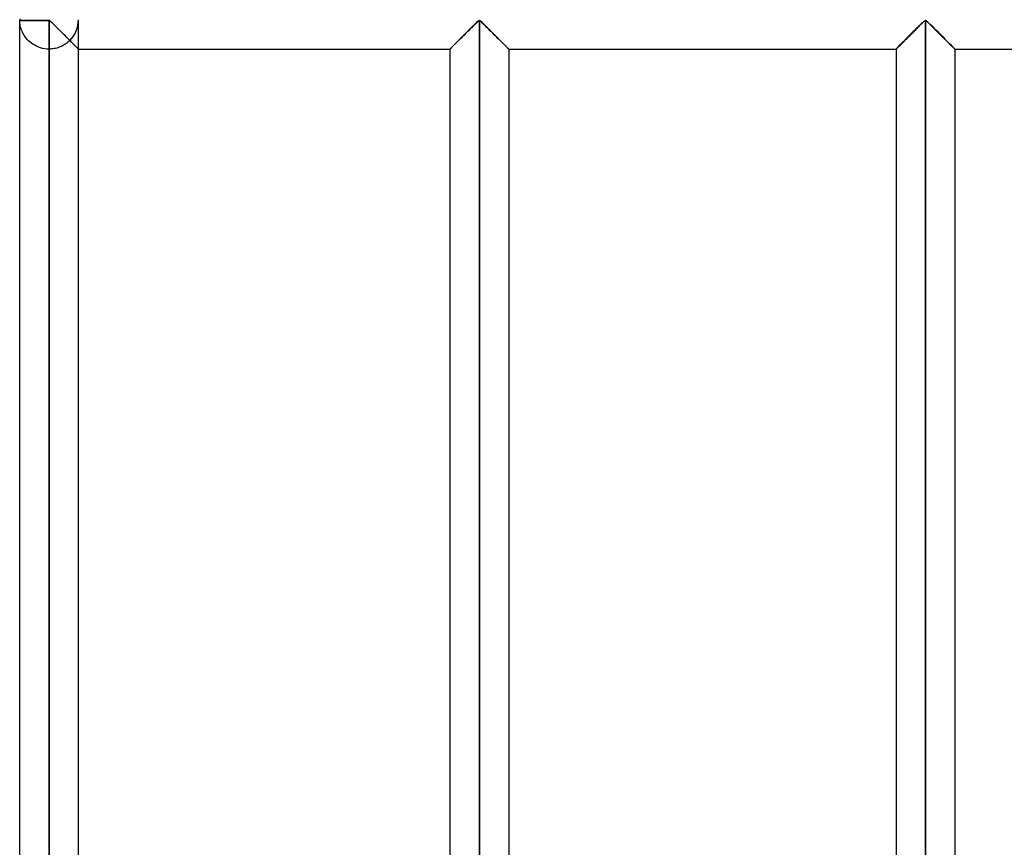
# Model space of a CAD drawing. Header units: millimetres. Extents: x -380 to 364, y -455 to 455.
# Tile 6 of 22: x -380 to -296, y -141 to -70. Entities that reach past the tile are written whole.
import ezdxf

# ---------------------------------------------------------------- set-up
doc = ezdxf.new("R2010")
doc.units = ezdxf.units.MM
doc.layers.add('MAIN-1', color=7, linetype='Continuous')
doc.layers.add('MAIN-2', color=7, linetype='Continuous')

msp = doc.modelspace()

# ---------------------------------------------------------------- linework, layer by layer
at = {"layer": 'MAIN-1'}
for p, q in [((-379.999, -70.487), (-377.5, -70.487)), ((-379.999, -211.179), (-379.999, -70.487)), ((-377.5, -70.487), (-377.5, -70.417)), ((-377.5, -70.487), (-377.423, -70.521)), ((-377.5, -211.179), (-377.5, -70.487)), ((-377.423, -70.521), (-377.365, -70.569)), ((-377.365, -70.569), (-377.308, -70.621)), ((-377.308, -70.621), (-377.25, -70.676)), ((-377.25, -70.676), (-377.19, -70.735)), ((-377.19, -70.735), (-377.128, -70.796)), ((-377.128, -70.796), (-377.064, -70.858)), ((-377.064, -70.858), (-376.998, -70.923)), ((-376.998, -70.923), (-376.931, -70.99)), ((-376.931, -70.99), (-376.862, -71.059)), ((-376.862, -71.059), (-376.792, -71.129)), ((-376.792, -71.129), (-376.721, -71.199)), ((-341.679, -71.199), (-341.585, -71.105)), ((-341.585, -71.105), (-341.492, -71.013)), ((-341.492, -71.013), (-341.402, -70.923)), ((-341.402, -70.923), (-341.314, -70.837)), ((-341.314, -70.837), (-341.231, -70.755)), ((-341.231, -70.755), (-341.15, -70.676)), ((-341.15, -70.676), (-341.073, -70.603)), ((-341.073, -70.603), (-340.997, -70.537)), ((-340.997, -70.537), (-340.9, -70.487)), ((-340.9, -70.487), (-340.803, -70.537)), ((-340.9, -70.487), (-340.9, -211.179)), ((-340.803, -70.537), (-340.727, -70.603)), ((-340.727, -70.603), (-340.65, -70.676)), ((-340.65, -70.676), (-340.569, -70.755)), ((-340.569, -70.755), (-340.486, -70.837)), ((-340.486, -70.837), (-340.398, -70.923)), ((-340.398, -70.923), (-340.308, -71.013)), ((-340.308, -71.013), (-340.215, -71.105)), ((-340.215, -71.105), (-340.121, -71.199)), ((-303.729, -71.199), (-303.635, -71.105)), ((-303.635, -71.105), (-303.542, -71.013)), ((-303.542, -71.013), (-303.452, -70.923)), ((-303.452, -70.923), (-303.364, -70.837)), ((-303.364, -70.837), (-303.281, -70.755)), ((-303.281, -70.755), (-303.2, -70.676)), ((-303.2, -70.676), (-303.123, -70.603)), ((-303.123, -70.603), (-303.047, -70.537)), ((-303.047, -70.537), (-302.95, -70.487)), ((-302.95, -70.487), (-302.95, -211.179)), ((-302.95, -70.487), (-302.853, -70.537)), ((-302.853, -70.537), (-302.777, -70.603)), ((-302.777, -70.603), (-302.7, -70.676)), ((-302.7, -70.676), (-302.619, -70.755)), ((-302.619, -70.755), (-302.536, -70.837)), ((-302.536, -70.837), (-302.448, -70.923)), ((-302.448, -70.923), (-302.358, -71.013)), ((-302.358, -71.013), (-302.265, -71.105)), ((-302.265, -71.105), (-302.171, -71.199)), ((-376.721, -71.199), (-376.649, -71.271)), ((-376.649, -71.271), (-376.577, -71.342)), ((-376.577, -71.342), (-376.504, -71.415)), ((-376.504, -71.415), (-376.431, -71.488)), ((-376.431, -71.488), (-376.357, -71.562)), ((-376.357, -71.562), (-376.283, -71.636)), ((-376.283, -71.636), (-376.209, -71.709)), ((-376.209, -71.709), (-376.136, -71.782)), ((-376.136, -71.782), (-376.064, -71.855)), ((-376.064, -71.855), (-375.992, -71.926)), ((-375.992, -71.926), (-375.921, -71.997)), ((-375.921, -71.997), (-375.852, -72.066)), ((-342.548, -72.066), (-342.455, -71.973)), ((-342.455, -71.973), (-342.36, -71.879)), ((-342.36, -71.879), (-342.264, -71.782)), ((-342.264, -71.782), (-342.166, -71.685)), ((-342.166, -71.685), (-342.068, -71.587)), ((-342.068, -71.587), (-341.969, -71.488)), ((-341.969, -71.488), (-341.872, -71.391)), ((-341.872, -71.391), (-341.775, -71.294)), ((-341.775, -71.294), (-341.679, -71.199)), ((-340.121, -71.199), (-340.025, -71.294)), ((-340.025, -71.294), (-339.928, -71.391)), ((-339.928, -71.391), (-339.831, -71.488)), ((-339.831, -71.488), (-339.732, -71.587)), ((-339.732, -71.587), (-339.634, -71.685)), ((-339.634, -71.685), (-339.536, -71.782)), ((-339.536, -71.782), (-339.44, -71.879)), ((-339.44, -71.879), (-339.345, -71.973)), ((-339.345, -71.973), (-339.252, -72.066)), ((-304.598, -72.066), (-304.505, -71.973)), ((-304.505, -71.973), (-304.41, -71.879)), ((-304.41, -71.879), (-304.314, -71.782)), ((-304.314, -71.782), (-304.216, -71.685)), ((-304.216, -71.685), (-304.118, -71.587)), ((-304.118, -71.587), (-304.019, -71.488)), ((-304.019, -71.488), (-303.922, -71.391)), ((-303.922, -71.391), (-303.825, -71.294)), ((-303.825, -71.294), (-303.729, -71.199)), ((-302.171, -71.199), (-302.075, -71.294)), ((-302.075, -71.294), (-301.978, -71.391)), ((-301.978, -71.391), (-301.881, -71.488)), ((-301.881, -71.488), (-301.782, -71.587)), ((-301.782, -71.587), (-301.684, -71.685)), ((-301.684, -71.685), (-301.586, -71.782)), ((-301.586, -71.782), (-301.49, -71.879)), ((-301.49, -71.879), (-301.395, -71.973)), ((-301.395, -71.973), (-301.302, -72.066)), ((-375.852, -72.066), (-375.784, -72.134)), ((-375.784, -72.134), (-375.718, -72.2)), ((-375.718, -72.2), (-375.653, -72.265)), ((-375.653, -72.265), (-375.589, -72.329)), ((-375.589, -72.329), (-375.527, -72.391)), ((-375.527, -72.391), (-375.466, -72.452)), ((-375.466, -72.452), (-375.408, -72.51)), ((-375.408, -72.51), (-375.352, -72.566)), ((-375.352, -72.566), (-375.299, -72.618)), ((-375.299, -72.618), (-375.25, -72.668)), ((-375.25, -72.668), (-375.205, -72.713)), ((-375.205, -72.713), (-375.163, -72.754)), ((-375.163, -72.754), (-375.126, -72.792)), ((-375.126, -72.792), (-375.093, -72.824)), ((-375.093, -72.824), (-375.065, -72.852)), ((-375.065, -72.852), (-375.042, -72.875)), ((-343.358, -72.875), (-343.326, -72.843)), ((-343.326, -72.843), (-343.285, -72.803)), ((-343.285, -72.803), (-343.237, -72.754)), ((-343.237, -72.754), (-343.181, -72.698)), ((-343.181, -72.698), (-343.117, -72.635)), ((-343.117, -72.635), (-343.048, -72.566)), ((-343.048, -72.566), (-342.973, -72.491)), ((-342.973, -72.491), (-342.894, -72.412)), ((-342.894, -72.412), (-342.811, -72.329)), ((-342.811, -72.329), (-342.725, -72.243)), ((-342.725, -72.243), (-342.638, -72.156)), ((-342.638, -72.156), (-342.548, -72.066)), ((-339.252, -72.066), (-339.162, -72.156)), ((-339.162, -72.156), (-339.075, -72.243)), ((-339.075, -72.243), (-338.989, -72.329)), ((-338.989, -72.329), (-338.906, -72.412)), ((-338.906, -72.412), (-338.827, -72.491)), ((-338.827, -72.491), (-338.752, -72.566)), ((-338.752, -72.566), (-338.683, -72.635)), ((-338.683, -72.635), (-338.62, -72.698)), ((-338.62, -72.698), (-338.563, -72.754)), ((-338.563, -72.754), (-338.515, -72.803)), ((-338.515, -72.803), (-338.474, -72.843)), ((-338.474, -72.843), (-338.442, -72.875)), ((-305.408, -72.875), (-305.376, -72.843)), ((-305.376, -72.843), (-305.335, -72.803)), ((-305.335, -72.803), (-305.287, -72.754)), ((-305.287, -72.754), (-305.23, -72.698)), ((-305.23, -72.698), (-305.167, -72.635)), ((-305.167, -72.635), (-305.098, -72.566)), ((-305.098, -72.566), (-305.023, -72.491)), ((-305.023, -72.491), (-304.944, -72.412)), ((-304.944, -72.412), (-304.861, -72.329)), ((-304.861, -72.329), (-304.775, -72.243)), ((-304.775, -72.243), (-304.688, -72.156)), ((-304.688, -72.156), (-304.598, -72.066)), ((-301.302, -72.066), (-301.212, -72.156)), ((-301.212, -72.156), (-301.125, -72.243)), ((-301.125, -72.243), (-301.039, -72.329)), ((-301.039, -72.329), (-300.956, -72.412)), ((-300.956, -72.412), (-300.877, -72.491)), ((-300.877, -72.491), (-300.802, -72.566)), ((-300.802, -72.566), (-300.733, -72.635)), ((-300.733, -72.635), (-300.669, -72.698)), ((-300.669, -72.698), (-300.613, -72.754)), ((-300.613, -72.754), (-300.565, -72.803)), ((-300.565, -72.803), (-300.524, -72.843)), ((-300.524, -72.843), (-300.492, -72.875)), ((-375.042, -72.875), (-375.024, -72.893)), ((-375.024, -72.893), (-375.011, -72.906)), ((-375.011, -72.906), (-375.004, -72.914)), ((-375.004, -72.914), (-375.001, -72.917)), ((-375.001, -208.75), (-375.001, -72.917)), ((-375.001, -72.917), (-343.399, -72.917)), ((-343.399, -72.917), (-343.394, -72.912)), ((-343.399, -72.917), (-343.399, -208.75)), ((-343.394, -72.912), (-343.381, -72.898)), ((-343.381, -72.898), (-343.358, -72.875)), ((-338.442, -72.875), (-338.419, -72.898)), ((-338.419, -72.898), (-338.406, -72.912)), ((-338.406, -72.912), (-338.401, -72.917)), ((-338.401, -72.917), (-305.449, -72.917)), ((-338.401, -72.917), (-338.401, -208.75)), ((-305.449, -72.917), (-305.444, -72.912)), ((-305.449, -72.917), (-305.449, -208.75)), ((-305.444, -72.912), (-305.431, -72.898)), ((-305.431, -72.898), (-305.408, -72.875)), ((-300.492, -72.875), (-300.469, -72.898)), ((-300.469, -72.898), (-300.456, -72.912)), ((-300.456, -72.912), (-300.451, -72.917)), ((-300.451, -72.917), (-265, -72.917)), ((-300.451, -72.917), (-300.451, -208.75))]:
    msp.add_line(p, q, dxfattribs=at)
for start, end in [(178.37935, 180.00002), (180.00002, 181.62065)]:
    msp.add_arc((-377.5, -70.417), 2.5, start, end, dxfattribs=at)
at = {"layer": 'MAIN-2'}
for p, q in [((-377.5, -70.487), (-379.999, -70.487)), ((-379.996, -70.551), (-379.999, -70.487)), ((-379.99, -70.635), (-379.996, -70.551)), ((-379.98, -70.728), (-379.99, -70.635)), ((-379.966, -70.828), (-379.98, -70.728)), ((-379.946, -70.933), (-379.966, -70.828)), ((-379.92, -71.043), (-379.946, -70.933)), ((-379.888, -71.157), (-379.92, -71.043)), ((-379.849, -71.273), (-379.888, -71.157)), ((-377.5, -70.417), (-377.5, -70.487)), ((-377.5, -70.487), (-377.5, -211.179)), ((-377.397, -70.542), (-377.5, -70.487)), ((-377.314, -70.615), (-377.397, -70.542)), ((-377.23, -70.696), (-377.314, -70.615)), ((-377.141, -70.782), (-377.23, -70.696)), ((-377.049, -70.873), (-377.141, -70.782)), ((-376.952, -70.969), (-377.049, -70.873)), ((-376.853, -71.068), (-376.952, -70.969)), ((-376.751, -71.169), (-376.853, -71.068)), ((-376.647, -71.272), (-376.751, -71.169)), ((-375.001, -72.917), (-375.001, -70.487)), ((-341.667, -71.187), (-341.761, -71.28)), ((-341.761, -71.28), (-341.667, -71.187)), ((-341.585, -71.105), (-341.679, -71.199)), ((-341.574, -71.094), (-341.667, -71.187)), ((-341.667, -71.187), (-341.574, -71.094)), ((-341.492, -71.013), (-341.585, -71.105)), ((-341.483, -71.003), (-341.574, -71.094)), ((-341.574, -71.094), (-341.483, -71.003)), ((-341.402, -70.923), (-341.492, -71.013)), ((-341.394, -70.915), (-341.483, -71.003)), ((-341.483, -71.003), (-341.394, -70.915)), ((-341.314, -70.837), (-341.402, -70.923)), ((-341.308, -70.831), (-341.394, -70.915)), ((-341.394, -70.915), (-341.308, -70.831)), ((-341.231, -70.755), (-341.314, -70.837)), ((-341.226, -70.75), (-341.308, -70.831)), ((-341.308, -70.831), (-341.226, -70.75)), ((-341.15, -70.676), (-341.231, -70.755)), ((-341.147, -70.673), (-341.226, -70.75)), ((-341.226, -70.75), (-341.147, -70.673)), ((-341.073, -70.603), (-341.15, -70.676)), ((-341.071, -70.601), (-341.147, -70.673)), ((-341.147, -70.673), (-341.071, -70.601)), ((-340.997, -70.537), (-341.073, -70.603)), ((-340.996, -70.536), (-341.071, -70.601)), ((-341.071, -70.601), (-340.996, -70.536)), ((-340.9, -70.487), (-340.997, -70.537)), ((-340.9, -70.487), (-340.996, -70.536)), ((-340.996, -70.536), (-340.9, -70.487)), ((-340.803, -70.537), (-340.9, -70.487)), ((-340.9, -211.179), (-340.9, -70.487)), ((-340.9, -70.487), (-340.9, -211.179)), ((-340.9, -211.179), (-340.9, -70.487)), ((-340.9, -70.487), (-340.804, -70.536)), ((-340.804, -70.536), (-340.9, -70.487)), ((-340.804, -70.536), (-340.729, -70.601)), ((-340.729, -70.601), (-340.804, -70.536)), ((-340.727, -70.603), (-340.803, -70.537)), ((-340.729, -70.601), (-340.654, -70.673)), ((-340.654, -70.673), (-340.729, -70.601)), ((-340.65, -70.676), (-340.727, -70.603)), ((-340.654, -70.673), (-340.574, -70.75)), ((-340.574, -70.75), (-340.654, -70.673)), ((-340.569, -70.755), (-340.65, -70.676)), ((-340.574, -70.75), (-340.492, -70.831)), ((-340.492, -70.831), (-340.574, -70.75)), ((-340.486, -70.837), (-340.569, -70.755)), ((-340.492, -70.831), (-340.406, -70.915)), ((-340.406, -70.915), (-340.492, -70.831)), ((-340.398, -70.923), (-340.486, -70.837)), ((-340.406, -70.915), (-340.317, -71.003)), ((-340.317, -71.003), (-340.406, -70.915)), ((-340.308, -71.013), (-340.398, -70.923)), ((-340.317, -71.003), (-340.226, -71.094)), ((-340.226, -71.094), (-340.317, -71.003)), ((-340.215, -71.105), (-340.308, -71.013)), ((-340.226, -71.094), (-340.133, -71.187)), ((-340.133, -71.187), (-340.226, -71.094)), ((-340.121, -71.199), (-340.215, -71.105)), ((-340.133, -71.187), (-340.039, -71.28)), ((-340.039, -71.28), (-340.133, -71.187)), ((-303.717, -71.187), (-303.811, -71.28)), ((-303.811, -71.28), (-303.717, -71.187)), ((-303.635, -71.105), (-303.729, -71.199)), ((-303.624, -71.094), (-303.717, -71.187)), ((-303.717, -71.187), (-303.624, -71.094)), ((-303.542, -71.013), (-303.635, -71.105)), ((-303.533, -71.003), (-303.624, -71.094)), ((-303.624, -71.094), (-303.533, -71.003)), ((-303.452, -70.923), (-303.542, -71.013)), ((-303.444, -70.915), (-303.533, -71.003)), ((-303.533, -71.003), (-303.444, -70.915)), ((-303.364, -70.837), (-303.452, -70.923)), ((-303.358, -70.831), (-303.444, -70.915)), ((-303.444, -70.915), (-303.358, -70.831)), ((-303.281, -70.755), (-303.364, -70.837)), ((-303.276, -70.75), (-303.358, -70.831)), ((-303.358, -70.831), (-303.276, -70.75)), ((-303.2, -70.676), (-303.281, -70.755)), ((-303.197, -70.673), (-303.276, -70.75)), ((-303.276, -70.75), (-303.197, -70.673)), ((-303.123, -70.603), (-303.2, -70.676)), ((-303.121, -70.601), (-303.197, -70.673)), ((-303.197, -70.673), (-303.121, -70.601)), ((-303.047, -70.537), (-303.123, -70.603)), ((-303.046, -70.536), (-303.121, -70.601)), ((-303.121, -70.601), (-303.046, -70.536)), ((-302.95, -70.487), (-303.047, -70.537)), ((-302.95, -70.487), (-303.046, -70.536)), ((-303.046, -70.536), (-302.95, -70.487)), ((-302.95, -211.179), (-302.95, -70.487)), ((-302.853, -70.537), (-302.95, -70.487)), ((-302.95, -70.487), (-302.95, -211.179)), ((-302.95, -211.179), (-302.95, -70.487)), ((-302.95, -70.487), (-302.854, -70.536)), ((-302.854, -70.536), (-302.95, -70.487)), ((-302.854, -70.536), (-302.779, -70.601)), ((-302.779, -70.601), (-302.854, -70.536)), ((-302.777, -70.603), (-302.853, -70.537)), ((-302.779, -70.601), (-302.703, -70.673)), ((-302.703, -70.673), (-302.779, -70.601)), ((-302.7, -70.676), (-302.777, -70.603)), ((-302.703, -70.673), (-302.624, -70.75)), ((-302.624, -70.75), (-302.703, -70.673)), ((-302.619, -70.755), (-302.7, -70.676)), ((-302.624, -70.75), (-302.542, -70.831)), ((-302.542, -70.831), (-302.624, -70.75)), ((-302.536, -70.837), (-302.619, -70.755)), ((-302.542, -70.831), (-302.456, -70.915)), ((-302.456, -70.915), (-302.542, -70.831)), ((-302.448, -70.923), (-302.536, -70.837)), ((-302.456, -70.915), (-302.367, -71.003)), ((-302.367, -71.003), (-302.456, -70.915)), ((-302.358, -71.013), (-302.448, -70.923)), ((-302.367, -71.003), (-302.276, -71.094)), ((-302.276, -71.094), (-302.367, -71.003)), ((-302.265, -71.105), (-302.358, -71.013)), ((-302.276, -71.094), (-302.183, -71.187)), ((-302.183, -71.187), (-302.276, -71.094)), ((-302.171, -71.199), (-302.265, -71.105)), ((-302.183, -71.187), (-302.089, -71.28)), ((-302.089, -71.28), (-302.183, -71.187)), ((-379.802, -71.391), (-379.849, -71.273)), ((-379.748, -71.51), (-379.802, -71.391)), ((-379.686, -71.63), (-379.748, -71.51)), ((-379.615, -71.75), (-379.686, -71.63)), ((-379.536, -71.868), (-379.615, -71.75)), ((-379.448, -71.984), (-379.536, -71.868)), ((-379.352, -72.096), (-379.448, -71.984)), ((-376.543, -71.377), (-376.647, -71.272)), ((-376.437, -71.482), (-376.543, -71.377)), ((-376.33, -71.589), (-376.437, -71.482)), ((-376.223, -71.695), (-376.33, -71.589)), ((-376.117, -71.801), (-376.223, -71.695)), ((-376.013, -71.905), (-376.117, -71.801)), ((-375.911, -72.008), (-376.013, -71.905)), ((-375.811, -72.107), (-375.911, -72.008)), ((-342.455, -71.973), (-342.548, -72.066)), ((-342.431, -71.95), (-342.523, -72.041)), ((-342.523, -72.041), (-342.431, -71.95)), ((-342.36, -71.879), (-342.455, -71.973)), ((-342.337, -71.856), (-342.431, -71.95)), ((-342.431, -71.95), (-342.337, -71.856)), ((-342.264, -71.782), (-342.36, -71.879)), ((-342.242, -71.76), (-342.337, -71.856)), ((-342.337, -71.856), (-342.242, -71.76)), ((-342.166, -71.685), (-342.264, -71.782)), ((-342.146, -71.664), (-342.242, -71.76)), ((-342.242, -71.76), (-342.146, -71.664)), ((-342.068, -71.587), (-342.166, -71.685)), ((-342.049, -71.567), (-342.146, -71.664)), ((-342.146, -71.664), (-342.049, -71.567)), ((-341.969, -71.488), (-342.068, -71.587)), ((-341.952, -71.471), (-342.049, -71.567)), ((-342.049, -71.567), (-341.952, -71.471)), ((-341.872, -71.391), (-341.969, -71.488)), ((-341.856, -71.375), (-341.952, -71.471)), ((-341.952, -71.471), (-341.856, -71.375)), ((-341.775, -71.294), (-341.872, -71.391)), ((-341.761, -71.28), (-341.856, -71.375)), ((-341.856, -71.375), (-341.761, -71.28)), ((-341.679, -71.199), (-341.775, -71.294)), ((-340.025, -71.294), (-340.121, -71.199)), ((-340.039, -71.28), (-339.944, -71.375)), ((-339.944, -71.375), (-340.039, -71.28)), ((-339.928, -71.391), (-340.025, -71.294)), ((-339.944, -71.375), (-339.848, -71.471)), ((-339.848, -71.471), (-339.944, -71.375)), ((-339.831, -71.488), (-339.928, -71.391)), ((-339.848, -71.471), (-339.751, -71.567)), ((-339.751, -71.567), (-339.848, -71.471)), ((-339.732, -71.587), (-339.831, -71.488)), ((-339.751, -71.567), (-339.654, -71.664)), ((-339.654, -71.664), (-339.751, -71.567)), ((-339.634, -71.685), (-339.732, -71.587)), ((-339.654, -71.664), (-339.558, -71.76)), ((-339.558, -71.76), (-339.654, -71.664)), ((-339.536, -71.782), (-339.634, -71.685)), ((-339.558, -71.76), (-339.463, -71.856)), ((-339.463, -71.856), (-339.558, -71.76)), ((-339.44, -71.879), (-339.536, -71.782)), ((-339.463, -71.856), (-339.369, -71.95)), ((-339.369, -71.95), (-339.463, -71.856)), ((-339.345, -71.973), (-339.44, -71.879)), ((-339.369, -71.95), (-339.277, -72.041)), ((-339.277, -72.041), (-339.369, -71.95)), ((-339.252, -72.066), (-339.345, -71.973)), ((-304.505, -71.973), (-304.598, -72.066)), ((-304.481, -71.95), (-304.573, -72.041)), ((-304.573, -72.041), (-304.481, -71.95)), ((-304.41, -71.879), (-304.505, -71.973)), ((-304.387, -71.856), (-304.481, -71.95)), ((-304.481, -71.95), (-304.387, -71.856)), ((-304.314, -71.782), (-304.41, -71.879)), ((-304.292, -71.76), (-304.387, -71.856)), ((-304.387, -71.856), (-304.292, -71.76)), ((-304.216, -71.685), (-304.314, -71.782)), ((-304.196, -71.664), (-304.292, -71.76)), ((-304.292, -71.76), (-304.196, -71.664)), ((-304.118, -71.587), (-304.216, -71.685)), ((-304.099, -71.567), (-304.196, -71.664)), ((-304.196, -71.664), (-304.099, -71.567)), ((-304.019, -71.488), (-304.118, -71.587)), ((-304.002, -71.471), (-304.099, -71.567)), ((-304.099, -71.567), (-304.002, -71.471)), ((-303.922, -71.391), (-304.019, -71.488)), ((-303.906, -71.375), (-304.002, -71.471)), ((-304.002, -71.471), (-303.906, -71.375)), ((-303.825, -71.294), (-303.922, -71.391)), ((-303.811, -71.28), (-303.906, -71.375)), ((-303.906, -71.375), (-303.811, -71.28)), ((-303.729, -71.199), (-303.825, -71.294)), ((-302.075, -71.294), (-302.171, -71.199)), ((-302.089, -71.28), (-301.994, -71.375)), ((-301.994, -71.375), (-302.089, -71.28)), ((-301.978, -71.391), (-302.075, -71.294)), ((-301.994, -71.375), (-301.898, -71.471)), ((-301.898, -71.471), (-301.994, -71.375)), ((-301.881, -71.488), (-301.978, -71.391)), ((-301.898, -71.471), (-301.801, -71.567)), ((-301.801, -71.567), (-301.898, -71.471)), ((-301.782, -71.587), (-301.881, -71.488)), ((-301.801, -71.567), (-301.704, -71.664)), ((-301.704, -71.664), (-301.801, -71.567)), ((-301.684, -71.685), (-301.782, -71.587)), ((-301.704, -71.664), (-301.608, -71.76)), ((-301.608, -71.76), (-301.704, -71.664)), ((-301.586, -71.782), (-301.684, -71.685)), ((-301.608, -71.76), (-301.513, -71.856)), ((-301.513, -71.856), (-301.608, -71.76)), ((-301.49, -71.879), (-301.586, -71.782)), ((-301.513, -71.856), (-301.419, -71.95)), ((-301.419, -71.95), (-301.513, -71.856)), ((-301.395, -71.973), (-301.49, -71.879)), ((-301.419, -71.95), (-301.327, -72.041)), ((-301.327, -72.041), (-301.419, -71.95)), ((-301.302, -72.066), (-301.395, -71.973)), ((-379.247, -72.205), (-379.352, -72.096)), ((-379.133, -72.31), (-379.247, -72.205)), ((-379.007, -72.412), (-379.133, -72.31)), ((-378.87, -72.508), (-379.007, -72.412)), ((-378.722, -72.597), (-378.87, -72.508)), ((-378.566, -72.678), (-378.722, -72.597)), ((-378.401, -72.749), (-378.566, -72.678)), ((-378.229, -72.808), (-378.401, -72.749)), ((-378.052, -72.855), (-378.229, -72.808)), ((-377.87, -72.889), (-378.052, -72.855)), ((-376.959, -72.857), (-377.065, -72.879)), ((-376.853, -72.832), (-376.959, -72.857)), ((-376.75, -72.801), (-376.853, -72.832)), ((-376.648, -72.767), (-376.75, -72.801)), ((-376.549, -72.729), (-376.648, -72.767)), ((-376.452, -72.687), (-376.549, -72.729)), ((-376.359, -72.641), (-376.452, -72.687)), ((-376.268, -72.592), (-376.359, -72.641)), ((-376.181, -72.54), (-376.268, -72.592)), ((-376.097, -72.486), (-376.181, -72.54)), ((-376.016, -72.429), (-376.097, -72.486)), ((-375.94, -72.37), (-376.016, -72.429)), ((-375.867, -72.309), (-375.94, -72.37)), ((-375.798, -72.248), (-375.867, -72.309)), ((-375.715, -72.203), (-375.811, -72.107)), ((-375.733, -72.185), (-375.798, -72.248)), ((-375.663, -72.255), (-375.733, -72.185)), ((-375.733, -72.185), (-375.639, -72.279)), ((-375.621, -72.297), (-375.715, -72.203)), ((-375.594, -72.324), (-375.663, -72.255)), ((-375.639, -72.279), (-375.547, -72.371)), ((-375.53, -72.388), (-375.621, -72.297)), ((-375.527, -72.391), (-375.594, -72.324)), ((-375.547, -72.371), (-375.459, -72.459)), ((-375.443, -72.475), (-375.53, -72.388)), ((-375.462, -72.456), (-375.527, -72.391)), ((-375.4, -72.518), (-375.462, -72.456)), ((-375.459, -72.459), (-375.376, -72.542)), ((-375.361, -72.557), (-375.443, -72.475)), ((-375.341, -72.577), (-375.4, -72.518)), ((-375.376, -72.542), (-375.299, -72.619)), ((-375.285, -72.633), (-375.361, -72.557)), ((-375.285, -72.632), (-375.341, -72.577)), ((-375.299, -72.619), (-375.229, -72.689)), ((-375.234, -72.684), (-375.285, -72.632)), ((-375.217, -72.701), (-375.285, -72.633)), ((-375.187, -72.731), (-375.234, -72.684)), ((-375.229, -72.689), (-375.167, -72.751)), ((-375.156, -72.761), (-375.217, -72.701)), ((-375.144, -72.773), (-375.187, -72.731)), ((-375.167, -72.751), (-375.114, -72.804)), ((-375.105, -72.812), (-375.156, -72.761)), ((-375.107, -72.811), (-375.144, -72.773)), ((-375.114, -72.804), (-375.071, -72.847)), ((-375.075, -72.843), (-375.107, -72.811)), ((-375.064, -72.854), (-375.105, -72.812)), ((-375.049, -72.869), (-375.075, -72.843)), ((-375.071, -72.847), (-375.037, -72.88)), ((-375.032, -72.885), (-375.064, -72.854)), ((-343.344, -72.862), (-343.371, -72.889)), ((-343.371, -72.889), (-343.344, -72.862)), ((-343.326, -72.843), (-343.358, -72.875)), ((-343.309, -72.827), (-343.344, -72.862)), ((-343.344, -72.862), (-343.309, -72.827)), ((-343.285, -72.803), (-343.326, -72.843)), ((-343.266, -72.784), (-343.309, -72.827)), ((-343.309, -72.827), (-343.266, -72.784)), ((-343.237, -72.754), (-343.285, -72.803)), ((-343.215, -72.733), (-343.266, -72.784)), ((-343.266, -72.784), (-343.215, -72.733)), ((-343.181, -72.698), (-343.237, -72.754)), ((-343.157, -72.675), (-343.215, -72.733)), ((-343.215, -72.733), (-343.157, -72.675)), ((-343.117, -72.635), (-343.181, -72.698)), ((-343.092, -72.61), (-343.157, -72.675)), ((-343.157, -72.675), (-343.092, -72.61)), ((-343.048, -72.566), (-343.117, -72.635)), ((-343.022, -72.54), (-343.092, -72.61)), ((-343.092, -72.61), (-343.022, -72.54)), ((-342.973, -72.491), (-343.048, -72.566)), ((-342.946, -72.464), (-343.022, -72.54)), ((-343.022, -72.54), (-342.946, -72.464)), ((-342.894, -72.412), (-342.973, -72.491)), ((-342.867, -72.385), (-342.946, -72.464)), ((-342.946, -72.464), (-342.867, -72.385)), ((-342.811, -72.329), (-342.894, -72.412)), ((-342.784, -72.302), (-342.867, -72.385)), ((-342.867, -72.385), (-342.784, -72.302)), ((-342.725, -72.243), (-342.811, -72.329)), ((-342.699, -72.217), (-342.784, -72.302)), ((-342.784, -72.302), (-342.699, -72.217)), ((-342.638, -72.156), (-342.725, -72.243)), ((-342.613, -72.131), (-342.699, -72.217)), ((-342.699, -72.217), (-342.613, -72.131)), ((-342.548, -72.066), (-342.638, -72.156)), ((-342.523, -72.041), (-342.613, -72.131)), ((-342.613, -72.131), (-342.523, -72.041)), ((-339.277, -72.041), (-339.187, -72.131)), ((-339.187, -72.131), (-339.277, -72.041)), ((-339.162, -72.156), (-339.252, -72.066)), ((-339.187, -72.131), (-339.101, -72.217)), ((-339.101, -72.217), (-339.187, -72.131)), ((-339.075, -72.243), (-339.162, -72.156)), ((-339.101, -72.217), (-339.016, -72.302)), ((-339.016, -72.302), (-339.101, -72.217)), ((-338.989, -72.329), (-339.075, -72.243)), ((-339.016, -72.302), (-338.933, -72.385)), ((-338.933, -72.385), (-339.016, -72.302)), ((-338.906, -72.412), (-338.989, -72.329)), ((-338.933, -72.385), (-338.854, -72.464)), ((-338.854, -72.464), (-338.933, -72.385)), ((-338.827, -72.491), (-338.906, -72.412)), ((-338.854, -72.464), (-338.778, -72.54)), ((-338.778, -72.54), (-338.854, -72.464)), ((-338.752, -72.566), (-338.827, -72.491)), ((-338.778, -72.54), (-338.708, -72.61)), ((-338.708, -72.61), (-338.778, -72.54)), ((-338.683, -72.635), (-338.752, -72.566)), ((-338.708, -72.61), (-338.643, -72.675)), ((-338.643, -72.675), (-338.708, -72.61)), ((-338.62, -72.698), (-338.683, -72.635)), ((-338.643, -72.675), (-338.585, -72.733)), ((-338.585, -72.733), (-338.643, -72.675)), ((-338.563, -72.754), (-338.62, -72.698)), ((-338.585, -72.733), (-338.534, -72.784)), ((-338.534, -72.784), (-338.585, -72.733)), ((-338.515, -72.803), (-338.563, -72.754)), ((-338.534, -72.784), (-338.491, -72.827)), ((-338.491, -72.827), (-338.534, -72.784)), ((-338.474, -72.843), (-338.515, -72.803)), ((-338.491, -72.827), (-338.456, -72.862)), ((-338.456, -72.862), (-338.491, -72.827)), ((-338.442, -72.875), (-338.474, -72.843)), ((-338.456, -72.862), (-338.429, -72.889)), ((-338.429, -72.889), (-338.456, -72.862)), ((-305.394, -72.862), (-305.421, -72.889)), ((-305.421, -72.889), (-305.394, -72.862)), ((-305.376, -72.843), (-305.408, -72.875)), ((-305.359, -72.827), (-305.394, -72.862)), ((-305.394, -72.862), (-305.359, -72.827)), ((-305.335, -72.803), (-305.376, -72.843)), ((-305.316, -72.784), (-305.359, -72.827)), ((-305.359, -72.827), (-305.316, -72.784)), ((-305.287, -72.754), (-305.335, -72.803)), ((-305.265, -72.733), (-305.316, -72.784)), ((-305.316, -72.784), (-305.265, -72.733)), ((-305.23, -72.698), (-305.287, -72.754)), ((-305.207, -72.675), (-305.265, -72.733)), ((-305.265, -72.733), (-305.207, -72.675)), ((-305.167, -72.635), (-305.23, -72.698)), ((-305.142, -72.61), (-305.207, -72.675)), ((-305.207, -72.675), (-305.142, -72.61)), ((-305.098, -72.566), (-305.167, -72.635)), ((-305.072, -72.54), (-305.142, -72.61)), ((-305.142, -72.61), (-305.072, -72.54)), ((-305.023, -72.491), (-305.098, -72.566)), ((-304.996, -72.464), (-305.072, -72.54)), ((-305.072, -72.54), (-304.996, -72.464)), ((-304.944, -72.412), (-305.023, -72.491)), ((-304.917, -72.385), (-304.996, -72.464)), ((-304.996, -72.464), (-304.917, -72.385)), ((-304.861, -72.329), (-304.944, -72.412)), ((-304.834, -72.302), (-304.917, -72.385)), ((-304.917, -72.385), (-304.834, -72.302)), ((-304.775, -72.243), (-304.861, -72.329)), ((-304.749, -72.217), (-304.834, -72.302)), ((-304.834, -72.302), (-304.749, -72.217)), ((-304.688, -72.156), (-304.775, -72.243)), ((-304.663, -72.131), (-304.749, -72.217)), ((-304.749, -72.217), (-304.663, -72.131)), ((-304.598, -72.066), (-304.688, -72.156)), ((-304.573, -72.041), (-304.663, -72.131)), ((-304.663, -72.131), (-304.573, -72.041)), ((-301.327, -72.041), (-301.237, -72.131)), ((-301.237, -72.131), (-301.327, -72.041)), ((-301.212, -72.156), (-301.302, -72.066)), ((-301.237, -72.131), (-301.151, -72.217)), ((-301.151, -72.217), (-301.237, -72.131)), ((-301.125, -72.243), (-301.212, -72.156)), ((-301.151, -72.217), (-301.066, -72.302)), ((-301.066, -72.302), (-301.151, -72.217)), ((-301.039, -72.329), (-301.125, -72.243)), ((-301.066, -72.302), (-300.983, -72.385)), ((-300.983, -72.385), (-301.066, -72.302)), ((-300.956, -72.412), (-301.039, -72.329)), ((-300.983, -72.385), (-300.904, -72.464)), ((-300.904, -72.464), (-300.983, -72.385)), ((-300.877, -72.491), (-300.956, -72.412)), ((-300.904, -72.464), (-300.828, -72.54)), ((-300.828, -72.54), (-300.904, -72.464)), ((-300.802, -72.566), (-300.877, -72.491)), ((-300.828, -72.54), (-300.758, -72.61)), ((-300.758, -72.61), (-300.828, -72.54)), ((-300.733, -72.635), (-300.802, -72.566)), ((-300.758, -72.61), (-300.693, -72.675)), ((-300.693, -72.675), (-300.758, -72.61)), ((-300.669, -72.698), (-300.733, -72.635)), ((-300.693, -72.675), (-300.635, -72.733)), ((-300.635, -72.733), (-300.693, -72.675)), ((-300.613, -72.754), (-300.669, -72.698)), ((-300.635, -72.733), (-300.584, -72.784)), ((-300.584, -72.784), (-300.635, -72.733)), ((-300.565, -72.803), (-300.613, -72.754)), ((-300.584, -72.784), (-300.541, -72.827)), ((-300.541, -72.827), (-300.584, -72.784)), ((-300.524, -72.843), (-300.565, -72.803)), ((-300.541, -72.827), (-300.506, -72.862)), ((-300.506, -72.862), (-300.541, -72.827)), ((-300.492, -72.875), (-300.524, -72.843)), ((-300.506, -72.862), (-300.479, -72.889)), ((-300.479, -72.889), (-300.506, -72.862)), ((-377.685, -72.91), (-377.87, -72.889)), ((-377.5, -72.917), (-377.685, -72.91)), ((-377.391, -72.914), (-377.5, -72.917)), ((-377.5, -72.917), (-377.5, -208.75)), ((-377.5, -72.917), (-377.5, -208.75)), ((-377.5, -208.75), (-377.5, -72.917)), ((-377.5, -72.917), (-377.5, -208.75)), ((-377.5, -208.75), (-377.5, -72.917)), ((-377.5, -72.917), (-377.5, -208.75)), ((-377.5, -208.75), (-377.5, -72.917)), ((-377.5, -72.917), (-377.5, -208.75)), ((-377.5, -208.75), (-377.5, -72.917)), ((-377.5, -72.917), (-377.5, -208.75)), ((-377.5, -208.75), (-377.5, -72.917)), ((-377.5, -72.917), (-377.5, -208.75)), ((-377.5, -208.75), (-377.5, -72.917)), ((-377.5, -72.917), (-377.5, -208.75)), ((-377.5, -208.75), (-377.5, -72.917)), ((-377.5, -72.917), (-377.5, -208.75)), ((-377.5, -208.75), (-377.5, -72.917)), ((-377.5, -72.917), (-377.5, -208.75)), ((-377.5, -208.75), (-377.5, -72.917)), ((-377.5, -72.917), (-377.5, -208.75)), ((-377.5, -208.75), (-377.5, -72.917)), ((-377.5, -72.917), (-377.5, -208.75)), ((-377.5, -208.75), (-377.5, -72.917)), ((-377.5, -72.917), (-377.5, -208.75)), ((-377.5, -208.75), (-377.5, -72.917)), ((-377.5, -72.917), (-377.5, -208.75)), ((-377.5, -208.75), (-377.5, -72.917)), ((-377.5, -72.917), (-377.5, -208.75)), ((-377.5, -208.75), (-377.5, -72.917)), ((-377.5, -72.917), (-377.5, -208.75)), ((-377.5, -208.75), (-377.5, -72.917)), ((-377.5, -72.917), (-377.5, -208.75)), ((-377.5, -208.75), (-377.5, -72.917)), ((-377.5, -72.917), (-377.5, -208.75)), ((-377.5, -208.75), (-377.5, -72.917)), ((-377.5, -72.917), (-377.5, -208.75)), ((-377.5, -208.75), (-377.5, -72.917)), ((-377.5, -72.917), (-377.5, -208.75)), ((-377.5, -208.75), (-377.5, -72.917)), ((-377.5, -72.917), (-377.5, -208.75)), ((-377.5, -208.75), (-377.5, -72.917)), ((-377.5, -72.917), (-377.5, -208.75)), ((-377.5, -208.75), (-377.5, -72.917)), ((-377.5, -72.917), (-377.5, -208.75)), ((-377.5, -208.75), (-377.5, -72.917)), ((-377.5, -72.917), (-377.5, -208.75)), ((-377.5, -208.75), (-377.5, -72.917)), ((-377.5, -208.75), (-377.5, -72.917)), ((-377.282, -72.907), (-377.391, -72.914)), ((-377.173, -72.895), (-377.282, -72.907)), ((-377.065, -72.879), (-377.173, -72.895)), ((-375.028, -72.89), (-375.049, -72.869)), ((-375.037, -72.88), (-375.015, -72.903)), ((-375.012, -72.906), (-375.032, -72.885)), ((-375.013, -72.905), (-375.028, -72.89)), ((-375.015, -72.903), (-375.003, -72.915)), ((-375.004, -72.914), (-375.013, -72.905)), ((-375.002, -72.916), (-375.012, -72.906)), ((-375.001, -72.917), (-375.004, -72.914)), ((-375.003, -72.915), (-375.002, -72.916)), ((-343.394, -72.912), (-343.399, -72.917)), ((-343.389, -72.907), (-343.398, -72.916)), ((-343.398, -72.916), (-343.389, -72.907)), ((-343.398, -72.916), (-343.398, -72.916)), ((-343.381, -72.898), (-343.394, -72.912)), ((-343.371, -72.889), (-343.389, -72.907)), ((-343.389, -72.907), (-343.371, -72.889)), ((-343.358, -72.875), (-343.381, -72.898)), ((-338.419, -72.898), (-338.442, -72.875)), ((-338.429, -72.889), (-338.411, -72.907)), ((-338.411, -72.907), (-338.429, -72.889)), ((-338.406, -72.912), (-338.419, -72.898)), ((-338.411, -72.907), (-338.402, -72.916)), ((-338.402, -72.916), (-338.411, -72.907)), ((-338.401, -72.917), (-338.406, -72.912)), ((-338.402, -72.916), (-338.402, -72.916)), ((-305.444, -72.912), (-305.449, -72.917)), ((-305.439, -72.907), (-305.448, -72.916)), ((-305.448, -72.916), (-305.439, -72.907)), ((-305.448, -72.916), (-305.448, -72.916)), ((-305.431, -72.898), (-305.444, -72.912)), ((-305.421, -72.889), (-305.439, -72.907)), ((-305.439, -72.907), (-305.421, -72.889)), ((-305.408, -72.875), (-305.431, -72.898)), ((-300.469, -72.898), (-300.492, -72.875)), ((-300.479, -72.889), (-300.461, -72.907)), ((-300.461, -72.907), (-300.479, -72.889)), ((-300.456, -72.912), (-300.469, -72.898)), ((-300.461, -72.907), (-300.452, -72.916)), ((-300.452, -72.916), (-300.461, -72.907)), ((-300.451, -72.917), (-300.456, -72.912)), ((-300.452, -72.916), (-300.452, -72.916))]:
    msp.add_line(p, q, dxfattribs=at)
msp.add_ellipse((-377.5, -70.417), major_axis=(-2.5, 0), ratio=1, start_param=2.355795, end_param=3.141593, dxfattribs=at)

doc.saveas('drawing.dxf')
